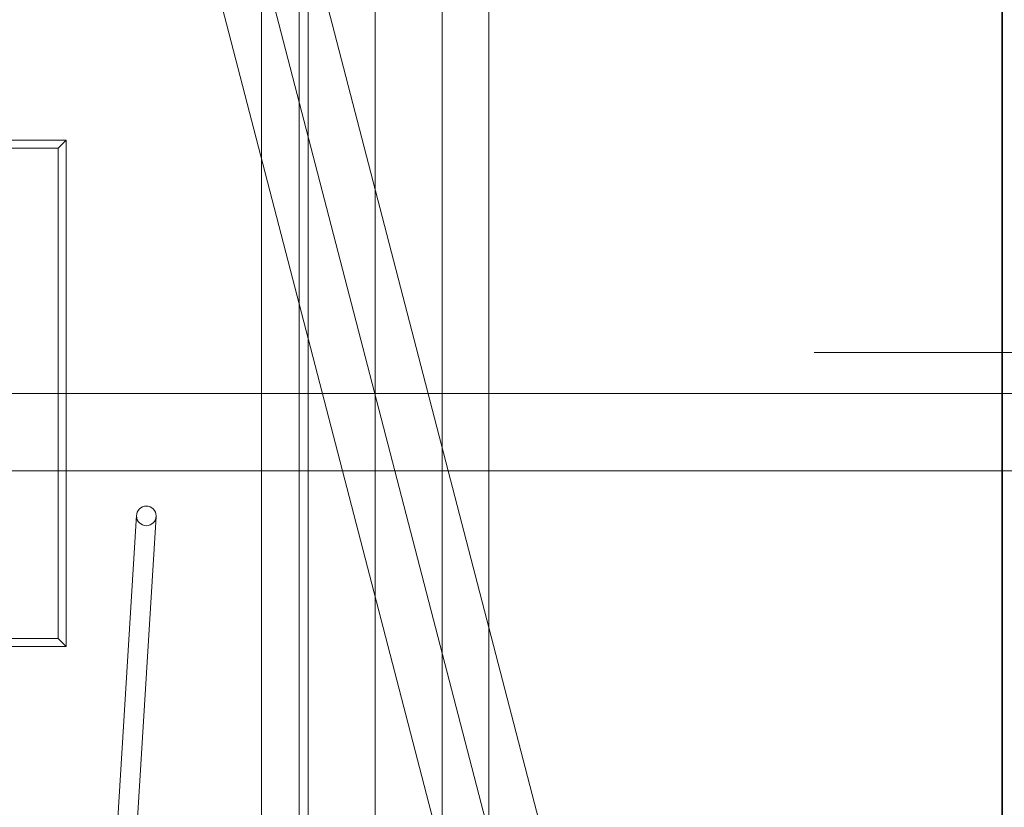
# Model space of a CAD drawing. Header units: millimetres. Extents: x 144573 to 336993, y 74252 to 247042.
# Tile 134 of 256: x 162290 to 163494, y 184543 to 185508. Entities that reach past the tile are written whole.
import ezdxf

# ---------------------------------------------------------------- set-up
doc = ezdxf.new("R2010")
doc.units = ezdxf.units.MM
doc.layers.add('NOVÁ TENKÁ', color=255, linetype='Continuous', lineweight=0)
doc.layers.add('TEXT_35', color=255, linetype='Continuous', lineweight=0)

# ---------------------------------------------------------------- blocks, each defined once
blk = doc.blocks.new('ev výtah')
at = {"layer": 'NOVÁ TENKÁ'}
for p, q in [((29915.4, 10892.4), (29915.4, 13392.4)), ((30010.4, 10892.4), (30010.4, 13392.4)), ((29710.4, 12417.4), (29700.4, 12407.4)), ((30310.4, 12417.4), (30320.4, 12407.4)), ((28693.2, 12393.4), (29861.2, 12321.4)), ((28691.7, 12369.4), (29859.7, 12297.4)), ((28799.9, 11715.8), (31220.7, 12344.1)), ((28799.1, 11779.9), (30859.1, 12314)), ((29162.4, 11745), (31222.4, 12279.1)), ((31015.4, 12168.4), (28879.4, 12168.4)), ((30010.4, 12168.4), (30010.4, 11890.4)), ((31085.4, 12122.4), (28935.4, 12122.4)), ((31171.4, 12111.4), (28848.4, 12111.4)), ((28290.4, 12029.4), (31540.4, 12029.4)), ((28880.4, 12029.4), (31140.4, 12029.4)), ((28935.4, 12029.4), (31085.4, 12029.4)), ((28849.4, 11947.4), (31171.4, 11947.4)), ((28879.4, 11890.4), (31015.4, 11890.4)), ((30060.4, 11492.4), (30060.4, 10892.4))]:
    blk.add_line(p, q, dxfattribs=at)
for points in [[(29700.4, 12407.4), (30320.4, 12407.4), (30320.4, 12827.4), (29700.4, 12827.4)], [(29710.4, 12417.4), (30310.4, 12417.4), (30310.4, 12817.4), (29710.4, 12817.4)]]:
    blk.add_lwpolyline(points, close=True, dxfattribs=at)
at = {"layer": 'NOVÁ TENKÁ', "lineweight": 35}
blk.add_lwpolyline([(28830.4, 11262.4), (31290.4, 11262.4), (31290.4, 11212.4), (28830.4, 11212.4)], close=True, dxfattribs=at)
at = {"layer": 'NOVÁ TENKÁ'}
blk.add_circle((29860.4, 12309.4), 12, dxfattribs=at)

msp = doc.modelspace()

# ---------------------------------------------------------------- block references
at = {"layer": 'TEXT_35', "rotation": 90}
msp.add_blockref('ev výtah', (174753.887, 155039.82), dxfattribs=at)

doc.saveas('drawing.dxf')
